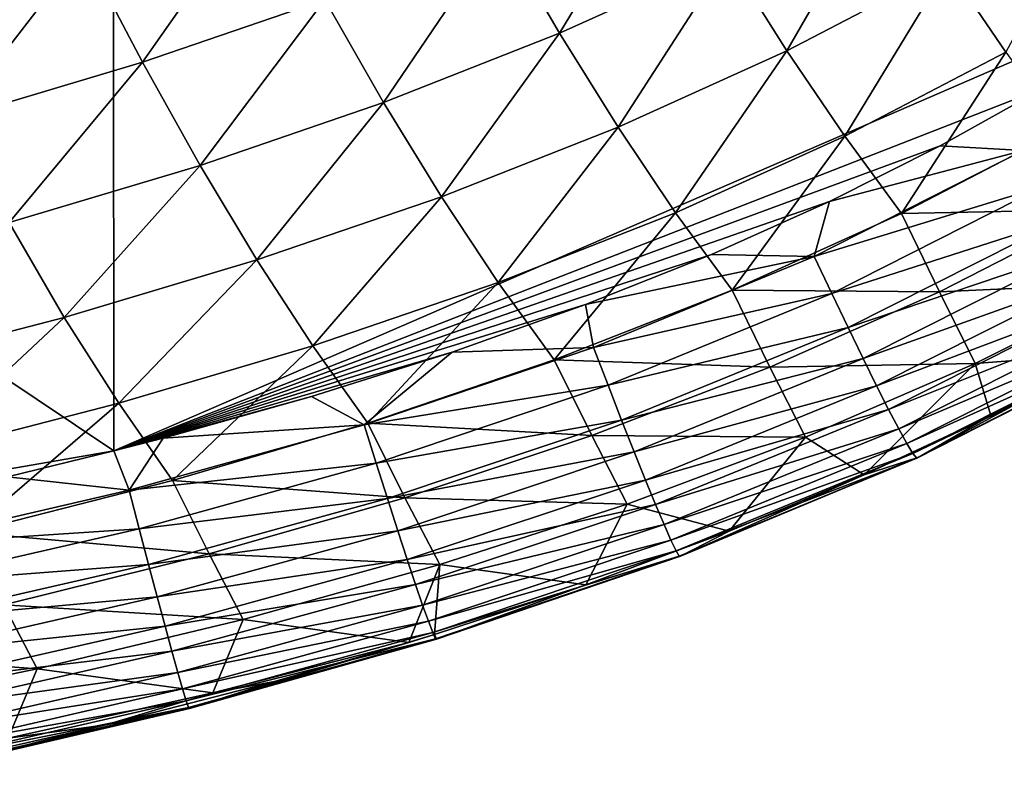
# Model space of a CAD drawing. Header units: metres. Extents: x -104 to 104, y -68 to 90.
# Tile 99 of 256: x 10.75 to 14.02, y -67.44 to -64.97. Entities that reach past the tile are written whole.
import ezdxf

# ---------------------------------------------------------------- set-up
doc = ezdxf.new("R2010")
doc.units = ezdxf.units.M
doc.layers.add('solid_FIT-BATH-153_SW0002', color=7, linetype='CONTINUOUS')

msp = doc.modelspace()

# ---------------------------------------------------------------- linework, layer by layer
at = {"layer": 'solid_FIT-BATH-153_SW0002'}
for points in [[(11.063119, -63.31295, 12.533631), (7.374184, -63.927685, 12.508709), (11.065804, -66.399361, 12.202276)], [(11.063119, -63.31295, 12.533631), (11.065804, -66.399361, 12.202276), (14.753344, -64.800461, 12.327582)], [(7.374184, -63.927685, 12.508709), (7.377051, -67.039047, 12.174185), (11.065804, -66.399361, 12.202276)], [(12.344626, -64.676254, 4.834223), (12.900826, -64.425964, 4.938068), (12.542576, -65.01561, 5.66958)], [(12.900826, -64.425964, 4.938068), (13.10055, -64.763565, 5.774464), (12.542576, -65.01561, 5.66958)], [(13.10055, -64.763565, 5.774464), (13.633396, -64.487106, 5.881963), (13.295938, -65.073746, 6.628366)], [(13.633396, -64.487106, 5.881963), (13.829347, -64.796104, 6.736517), (13.295938, -65.073746, 6.628366)], [(13.829347, -64.796104, 6.736517), (14.336576, -64.492401, 6.846789), (14.021177, -65.078606, 7.612746)], [(10.965254, -64.739433, 3.820239), (11.565182, -64.534485, 3.916197), (11.160407, -65.110947, 4.63602)], [(11.565182, -64.534485, 3.916197), (11.764517, -64.903946, 4.733516), (11.160407, -65.110947, 4.63602)], [(11.764517, -64.903946, 4.733516), (12.344626, -64.676254, 4.834223), (11.959693, -65.244949, 5.56769)], [(12.344626, -64.676254, 4.834223), (12.542576, -65.01561, 5.66958), (11.959693, -65.244949, 5.56769)], [(10.342195, -64.92588, 3.727594), (10.965254, -64.739433, 3.820239), (10.532033, -65.299202, 4.541667)], [(10.965254, -64.739433, 3.820239), (11.160407, -65.110947, 4.63602), (10.532033, -65.299202, 4.541667)], [(12.542576, -65.01561, 5.66958), (13.10055, -64.763565, 5.774464), (12.736506, -65.326958, 6.522723)], [(13.10055, -64.763565, 5.774464), (13.295938, -65.073746, 6.628366), (12.736506, -65.326958, 6.522723)], [(13.295938, -65.073746, 6.628366), (13.829347, -64.796104, 6.736517), (13.487499, -65.356857, 7.504378)], [(13.829347, -64.796104, 6.736517), (14.021177, -65.078606, 7.612746), (13.487499, -65.356857, 7.504378)], [(14.753344, -64.800461, 12.327582), (11.065804, -66.399361, 12.202276), (14.148794, -65.196419, 12.293063)], [(11.160407, -65.110947, 4.63602), (11.764517, -64.903946, 4.733516), (11.351732, -65.453438, 5.468853)], [(11.764517, -64.903946, 4.733516), (11.959693, -65.244949, 5.56769), (11.351732, -65.453438, 5.468853)], [(11.959693, -65.244949, 5.56769), (12.542576, -65.01561, 5.66958), (12.151158, -65.557388, 6.419931)], [(12.542576, -65.01561, 5.66958), (12.736506, -65.326958, 6.522723), (12.151158, -65.557388, 6.419931)], [(12.736506, -65.326958, 6.522723), (13.295938, -65.073746, 6.628366), (12.926897, -65.61068, 7.398411)], [(13.295938, -65.073746, 6.628366), (13.487499, -65.356857, 7.504378), (12.926897, -65.61068, 7.398411)], [(13.487499, -65.356857, 7.504378), (14.021177, -65.078606, 7.612746), (13.675742, -65.613449, 8.40842)], [(14.021177, -65.078606, 7.612746), (14.209425, -65.335136, 8.516387), (13.675742, -65.613449, 8.40842)], [(10.532033, -65.299202, 4.541667), (11.160407, -65.110947, 4.63602), (10.718368, -65.642952, 5.372997)], [(11.160407, -65.110947, 4.63602), (11.351732, -65.453438, 5.468853), (10.718368, -65.642952, 5.372997)], [(14.148794, -65.196419, 12.293063), (11.065804, -66.399361, 12.202276), (13.803813, -65.389229, 12.276834)], [(14.078777, -65.403923, 12.260541), (14.148794, -65.196419, 12.293063), (13.803813, -65.389229, 12.276834)], [(11.351732, -65.453438, 5.468853), (11.959693, -65.244949, 5.56769), (11.539649, -65.7668, 6.320038)], [(11.959693, -65.244949, 5.56769), (12.151158, -65.557388, 6.419931), (11.539649, -65.7668, 6.320038)], [(12.151158, -65.557388, 6.419931), (12.736506, -65.326958, 6.522723), (12.339363, -65.841637, 7.295154)], [(12.736506, -65.326958, 6.522723), (12.926897, -65.61068, 7.398411), (12.339363, -65.841637, 7.295154)], [(13.675742, -65.613449, 8.40842), (14.209425, -65.335136, 8.516387), (14.334896, -65.599686, 9.443093)], [(12.926897, -65.61068, 7.398411), (13.487499, -65.356857, 7.504378), (13.114223, -65.867325, 8.302742)], [(13.487499, -65.356857, 7.504378), (13.675742, -65.613449, 8.40842), (13.114223, -65.867325, 8.302742)], [(13.803813, -65.389229, 12.276834), (11.065804, -66.399361, 12.202276), (13.437312, -65.573624, 12.26173)], [(13.38656, -65.755135, 12.231864), (14.078777, -65.403923, 12.260541), (13.437312, -65.573624, 12.26173)], [(14.147632, -65.522285, 12.215232), (14.078777, -65.403923, 12.260541), (13.38656, -65.755135, 12.231864)], [(14.078777, -65.403923, 12.260541), (13.803813, -65.389229, 12.276834), (13.437312, -65.573624, 12.26173)], [(10.718368, -65.642952, 5.372997), (11.351732, -65.453438, 5.468853), (10.901586, -65.957001, 6.222969)], [(11.351732, -65.453438, 5.468853), (11.539649, -65.7668, 6.320038), (10.901586, -65.957001, 6.222969)], [(13.444438, -65.877731, 12.186807), (14.147632, -65.522285, 12.215232), (13.38656, -65.755135, 12.231864)], [(14.212008, -65.631187, 12.151957), (14.147632, -65.522285, 12.215232), (13.444438, -65.877731, 12.186807)], [(13.437312, -65.573624, 12.26173), (11.065804, -66.399361, 12.202276), (13.046062, -65.748863, 12.24787)], [(11.539649, -65.7668, 6.320038), (12.151158, -65.557388, 6.419931), (11.724572, -66.051422, 7.194642)], [(12.151158, -65.557388, 6.419931), (12.339363, -65.841637, 7.295154), (11.724572, -66.051422, 7.194642)], [(13.38656, -65.755135, 12.231864), (13.437312, -65.573624, 12.26173), (13.046062, -65.748863, 12.24787)], [(12.339363, -65.841637, 7.295154), (12.926897, -65.61068, 7.398411), (12.524748, -66.098259, 8.199634)], [(12.926897, -65.61068, 7.398411), (13.114223, -65.867325, 8.302742), (12.524748, -66.098259, 8.199634)], [(13.114223, -65.867325, 8.302742), (13.675742, -65.613449, 8.40842), (13.801662, -65.872971, 9.337274)], [(13.675742, -65.613449, 8.40842), (14.334896, -65.599686, 9.443093), (13.801662, -65.872971, 9.337274)], [(13.801662, -65.872971, 9.337274), (14.334896, -65.599686, 9.443093), (14.452534, -65.842369, 10.414215)], [(10.718368, -65.642952, 5.372997), (10.901586, -65.957001, 6.222969), (10.236548, -66.129799, 6.128609)], [(13.498582, -65.990776, 12.124124), (14.212008, -65.631187, 12.151957), (13.444438, -65.877731, 12.186807)], [(14.271232, -65.729576, 12.072462), (14.212008, -65.631187, 12.151957), (13.498582, -65.990776, 12.124124)], [(13.548434, -66.093193, 12.045506), (14.271232, -65.729576, 12.072462), (13.498582, -65.990776, 12.124124)], [(14.324629, -65.816399, 11.978494), (14.271232, -65.729576, 12.072462), (13.548434, -66.093193, 12.045506)], [(10.901586, -65.957001, 6.222969), (11.539649, -65.7668, 6.320038), (11.082071, -66.24176, 7.096799)], [(13.046062, -65.748863, 12.24787), (11.065804, -66.399361, 12.202276), (12.628997, -65.914978, 12.235261)], [(11.539649, -65.7668, 6.320038), (11.724572, -66.051422, 7.194642), (11.082071, -66.24176, 7.096799)], [(13.38656, -65.755135, 12.231864), (13.046062, -65.748863, 12.24787), (12.628997, -65.914978, 12.235261)], [(12.654958, -66.056557, 12.208889), (13.38656, -65.755135, 12.231864), (12.628997, -65.914978, 12.235261)], [(13.444438, -65.877731, 12.186807), (13.38656, -65.755135, 12.231864), (12.654958, -66.056557, 12.208889)], [(11.724572, -66.051422, 7.194642), (12.339363, -65.841637, 7.295154), (11.906915, -66.307861, 8.099116)], [(12.339363, -65.841637, 7.295154), (12.524748, -66.098259, 8.199634), (11.906915, -66.307861, 8.099116)], [(13.593434, -66.183907, 11.952646), (14.324629, -65.816399, 11.978494), (13.548434, -66.093193, 12.045506)], [(14.371525, -65.890617, 11.871798), (14.324629, -65.816399, 11.978494), (13.593434, -66.183907, 11.952646)], [(13.801662, -65.872971, 9.337274), (14.452534, -65.842369, 10.414215), (13.919806, -66.109795, 10.311637)], [(13.919806, -66.109795, 10.311637), (14.452534, -65.842369, 10.414215), (14.365171, -66.07618, 11.060447)], [(12.524748, -66.098259, 8.199634), (13.114223, -65.867325, 8.302742), (13.24002, -66.122284, 9.233632)], [(13.114223, -65.867325, 8.302742), (13.801662, -65.872971, 9.337274), (13.24002, -66.122284, 9.233632)], [(13.24002, -66.122284, 9.233632), (13.801662, -65.872971, 9.337274), (13.919806, -66.109795, 10.311637)], [(12.703209, -66.181854, 12.164232), (13.444438, -65.877731, 12.186807), (12.654958, -66.056557, 12.208889)], [(13.498582, -65.990776, 12.124124), (13.444438, -65.877731, 12.186807), (12.703209, -66.181854, 12.164232)], [(13.633026, -66.261826, 11.847235), (14.371525, -65.890617, 11.871798), (13.593434, -66.183907, 11.952646)], [(14.411247, -65.951172, 11.75412), (14.371525, -65.890617, 11.871798), (13.633026, -66.261826, 11.847235)], [(12.628997, -65.914978, 12.235261), (11.065804, -66.399361, 12.202276), (12.187182, -66.07206, 12.223863)], [(12.654958, -66.056557, 12.208889), (12.628997, -65.914978, 12.235261), (12.187182, -66.07206, 12.223863)], [(10.236548, -66.129799, 6.128609), (10.901586, -65.957001, 6.222969), (10.41138, -66.414391, 7.001506)], [(10.901586, -65.957001, 6.222969), (11.082071, -66.24176, 7.096799), (10.41138, -66.414391, 7.001506)], [(13.666649, -66.325867, 11.730964), (14.411247, -65.951172, 11.75412), (13.633026, -66.261826, 11.847235)], [(14.443122, -65.997025, 11.627208), (14.411247, -65.951172, 11.75412), (13.666649, -66.325867, 11.730964)], [(12.748367, -66.29763, 12.102274), (13.498582, -65.990776, 12.124124), (12.703209, -66.181854, 12.164232)], [(13.548434, -66.093193, 12.045506), (13.498582, -65.990776, 12.124124), (12.748367, -66.29763, 12.102274)], [(13.693745, -66.374947, 11.605525), (14.443122, -65.997025, 11.627208), (13.666649, -66.325867, 11.730964)], [(14.466474, -66.027115, 11.492806), (14.443122, -65.997025, 11.627208), (13.693745, -66.374947, 11.605525)], [(13.713755, -66.407982, 11.47261), (14.466474, -66.027115, 11.492806), (13.693745, -66.374947, 11.605525)], [(14.480629, -66.040405, 11.352661), (14.466474, -66.027115, 11.492806), (13.713755, -66.407982, 11.47261)], [(13.72612, -66.423897, 11.333912), (13.730283, -66.4216, 11.191121), (14.484914, -66.035835, 11.20852)], [(13.72612, -66.423897, 11.333912), (14.484914, -66.035835, 11.20852), (14.480629, -66.040405, 11.352661)], [(14.365171, -66.07618, 11.060447), (14.484914, -66.035835, 11.20852), (13.730283, -66.4216, 11.191121)], [(11.082071, -66.24176, 7.096799), (11.724572, -66.051422, 7.194642), (11.260206, -66.497795, 8.001114)], [(11.724572, -66.051422, 7.194642), (11.906915, -66.307861, 8.099116), (11.260206, -66.497795, 8.001114)], [(11.894786, -66.313065, 12.190919), (12.654958, -66.056557, 12.208889), (12.187182, -66.07206, 12.223863)], [(12.703209, -66.181854, 12.164232), (12.654958, -66.056557, 12.208889), (11.894786, -66.313065, 12.190919)], [(13.72612, -66.423897, 11.333912), (14.480629, -66.040405, 11.352661), (13.713755, -66.407982, 11.47261)], [(12.187182, -66.07206, 12.223863), (11.065804, -66.399361, 12.202276), (11.720605, -66.219505, 12.213729)], [(11.894786, -66.313065, 12.190919), (12.187182, -66.07206, 12.223863), (11.720605, -66.219505, 12.213729)], [(11.906915, -66.307861, 8.099116), (12.524748, -66.098259, 8.199634), (12.64972, -66.349014, 9.132397)], [(12.524748, -66.098259, 8.199634), (13.24002, -66.122284, 9.233632), (12.64972, -66.349014, 9.132397)], [(12.789973, -66.402779, 12.024652), (13.548434, -66.093193, 12.045506), (12.748367, -66.29763, 12.102274)], [(13.593434, -66.183907, 11.952646), (13.548434, -66.093193, 12.045506), (12.789973, -66.402779, 12.024652)], [(13.971866, -66.281929, 11.051823), (14.365171, -66.07618, 11.060447), (13.730283, -66.4216, 11.191121)], [(13.919806, -66.109795, 10.311637), (14.365171, -66.07618, 11.060447), (13.971866, -66.281929, 11.051823)], [(12.64972, -66.349014, 9.132397), (13.24002, -66.122284, 9.233632), (13.358111, -66.353729, 10.211112)], [(13.24002, -66.122284, 9.233632), (13.919806, -66.109795, 10.311637), (13.358111, -66.353729, 10.211112)], [(13.358111, -66.353729, 10.211112), (13.919806, -66.109795, 10.311637), (13.552526, -66.478462, 11.044564)], [(13.919806, -66.109795, 10.311637), (13.971866, -66.281929, 11.051823), (13.552526, -66.478462, 11.044564)], [(11.934772, -66.439919, 12.146752), (12.703209, -66.181854, 12.164232), (11.894786, -66.313065, 12.190919)], [(12.748367, -66.29763, 12.102274), (12.703209, -66.181854, 12.164232), (11.934772, -66.439919, 12.146752)], [(12.827568, -66.496201, 11.933003), (13.593434, -66.183907, 11.952646), (12.789973, -66.402779, 12.024652)], [(13.633026, -66.261826, 11.847235), (13.593434, -66.183907, 11.952646), (12.827568, -66.496201, 11.933003)], [(11.720605, -66.219505, 12.213729), (11.065804, -66.399361, 12.202276), (11.229151, -66.357124, 12.204866)], [(11.894786, -66.313065, 12.190919), (11.720605, -66.219505, 12.213729), (11.229151, -66.357124, 12.204866)], [(10.41138, -66.414391, 7.001506), (11.082071, -66.24176, 7.096799), (10.584084, -66.669724, 7.905502)], [(11.082071, -66.24176, 7.096799), (11.260206, -66.497795, 8.001114), (10.584084, -66.669724, 7.905502)], [(12.860694, -66.576782, 11.828965), (13.633026, -66.261826, 11.847235), (12.827568, -66.496201, 11.933003)], [(13.666649, -66.325867, 11.730964), (13.633026, -66.261826, 11.847235), (12.860694, -66.576782, 11.828965)], [(11.972204, -66.557327, 12.085588), (12.748367, -66.29763, 12.102274), (11.934772, -66.439919, 12.146752)], [(12.789973, -66.402779, 12.024652), (12.748367, -66.29763, 12.102274), (11.972204, -66.557327, 12.085588)], [(13.552526, -66.478462, 11.044564), (13.971866, -66.281929, 11.051823), (13.730283, -66.4216, 11.191121)], [(11.117003, -66.529633, 12.177242), (11.894786, -66.313065, 12.190919), (11.229151, -66.357124, 12.204866)], [(11.934772, -66.439919, 12.146752), (11.894786, -66.313065, 12.190919), (11.117003, -66.529633, 12.177242)], [(11.260206, -66.497795, 8.001114), (11.906915, -66.307861, 8.099116), (12.030272, -66.554688, 9.033559)], [(11.906915, -66.307861, 8.099116), (12.64972, -66.349014, 9.132397), (12.030272, -66.554688, 9.033559)], [(12.888889, -66.64344, 11.714176), (13.666649, -66.325867, 11.730964), (12.860694, -66.576782, 11.828965)], [(13.693745, -66.374947, 11.605525), (13.666649, -66.325867, 11.730964), (12.888889, -66.64344, 11.714176)], [(11.117003, -66.529633, 12.177242), (11.229151, -66.357124, 12.204866), (11.065804, -66.399361, 12.202276)], [(12.030272, -66.554688, 9.033559), (12.64972, -66.349014, 9.132397), (12.767083, -66.57547, 10.112821)], [(12.64972, -66.349014, 9.132397), (13.358111, -66.353729, 10.211112), (12.767083, -66.57547, 10.112821)], [(12.767083, -66.57547, 10.112821), (13.358111, -66.353729, 10.211112), (13.104833, -66.66584, 11.03908)], [(13.358111, -66.353729, 10.211112), (13.552526, -66.478462, 11.044564), (13.104833, -66.66584, 11.03908)], [(12.911697, -66.695061, 11.590273), (13.693745, -66.374947, 11.605525), (12.888889, -66.64344, 11.714176)], [(13.713755, -66.407982, 11.47261), (13.693745, -66.374947, 11.605525), (12.911697, -66.695061, 11.590273)], [(11.065804, -66.399361, 12.202276), (7.377051, -67.039047, 12.174185), (10.712933, -66.485237, 12.197219)], [(11.117003, -66.529633, 12.177242), (11.065804, -66.399361, 12.202276), (10.712933, -66.485237, 12.197219)], [(12.006709, -66.664192, 12.00901), (12.789973, -66.402779, 12.024652), (11.972204, -66.557327, 12.085588)], [(12.827568, -66.496201, 11.933003), (12.789973, -66.402779, 12.024652), (12.006709, -66.664192, 12.00901)], [(12.928658, -66.730545, 11.458894), (13.713755, -66.407982, 11.47261), (12.911697, -66.695061, 11.590273)], [(13.72612, -66.423897, 11.333912), (13.713755, -66.407982, 11.47261), (12.928658, -66.730545, 11.458894)], [(12.939314, -66.748787, 11.321676), (13.72612, -66.423897, 11.333912), (12.928658, -66.730545, 11.458894)], [(12.939314, -66.748787, 11.321676), (12.943205, -66.748695, 11.180257), (13.730283, -66.4216, 11.191121)], [(12.939314, -66.748787, 11.321676), (13.730283, -66.4216, 11.191121), (13.72612, -66.423897, 11.333912)], [(13.552526, -66.478462, 11.044564), (13.730283, -66.4216, 11.191121), (12.943205, -66.748695, 11.180257)], [(11.150078, -66.657249, 12.133598), (11.934772, -66.439919, 12.146752), (11.117003, -66.529633, 12.177242)], [(11.972204, -66.557327, 12.085588), (11.934772, -66.439919, 12.146752), (11.150078, -66.657249, 12.133598)], [(10.330704, -66.711395, 12.16715), (11.117003, -66.529633, 12.177242), (10.712933, -66.485237, 12.197219)], [(13.104833, -66.66584, 11.03908), (13.552526, -66.478462, 11.044564), (12.943205, -66.748695, 11.180257)], [(10.584084, -66.669724, 7.905502), (11.260206, -66.497795, 8.001114), (11.381109, -66.740852, 8.937041)], [(11.260206, -66.497795, 8.001114), (12.030272, -66.554688, 9.033559), (11.381109, -66.740852, 8.937041)], [(12.03791, -66.759399, 11.918607), (12.827568, -66.496201, 11.933003), (12.006709, -66.664192, 12.00901)], [(12.860694, -66.576782, 11.828965), (12.827568, -66.496201, 11.933003), (12.03791, -66.759399, 11.918607)], [(11.150078, -66.657249, 12.133598), (11.117003, -66.529633, 12.177242), (10.330704, -66.711395, 12.16715)], [(11.181042, -66.775543, 12.073233), (11.972204, -66.557327, 12.085588), (11.150078, -66.657249, 12.133598)], [(12.006709, -66.664192, 12.00901), (11.972204, -66.557327, 12.085588), (11.181042, -66.775543, 12.073233)], [(11.381109, -66.740852, 8.937041), (12.030272, -66.554688, 9.033559), (12.146153, -66.776443, 10.016728)], [(12.030272, -66.554688, 9.033559), (12.767083, -66.57547, 10.112821), (12.146153, -66.776443, 10.016728)], [(12.065434, -66.841835, 11.815961), (12.860694, -66.576782, 11.828965), (12.03791, -66.759399, 11.918607)], [(12.888889, -66.64344, 11.714176), (12.860694, -66.576782, 11.828965), (12.065434, -66.841835, 11.815961)], [(12.146153, -66.776443, 10.016728), (12.767083, -66.57547, 10.112821), (12.629598, -66.842812, 11.035344)], [(12.767083, -66.57547, 10.112821), (13.104833, -66.66584, 11.03908), (12.629598, -66.842812, 11.035344)], [(10.358179, -66.839302, 12.124016), (11.150078, -66.657249, 12.133598), (10.330704, -66.711395, 12.16715)], [(11.181042, -66.775543, 12.073233), (11.150078, -66.657249, 12.133598), (10.358179, -66.839302, 12.124016)], [(12.088907, -66.9104, 11.702659), (12.888889, -66.64344, 11.714176), (12.065434, -66.841835, 11.815961)], [(12.911697, -66.695061, 11.590273), (12.888889, -66.64344, 11.714176), (12.088907, -66.9104, 11.702659)], [(10.584084, -66.669724, 7.905502), (11.381109, -66.740852, 8.937041), (10.701634, -66.909081, 8.842706)], [(11.209591, -66.883408, 11.997684), (12.006709, -66.664192, 12.00901), (11.181042, -66.775543, 12.073233)], [(12.03791, -66.759399, 11.918607), (12.006709, -66.664192, 12.00901), (11.209591, -66.883408, 11.997684)], [(12.629598, -66.842812, 11.035344), (13.104833, -66.66584, 11.03908), (12.943205, -66.748695, 11.180257)], [(12.107953, -66.963974, 11.580286), (12.911697, -66.695061, 11.590273), (12.088907, -66.9104, 11.702659)], [(12.928658, -66.730545, 11.458894), (12.911697, -66.695061, 11.590273), (12.107953, -66.963974, 11.580286)], [(10.701634, -66.909081, 8.842706), (11.381109, -66.740852, 8.937041), (11.494706, -66.958099, 9.922759)], [(11.381109, -66.740852, 8.937041), (12.146153, -66.776443, 10.016728), (11.494706, -66.958099, 9.922759)], [(12.122199, -67.001465, 11.450429), (12.928658, -66.730545, 11.458894), (12.107953, -66.963974, 11.580286)], [(12.939314, -66.748787, 11.321676), (12.928658, -66.730545, 11.458894), (12.122199, -67.001465, 11.450429)], [(12.131269, -67.021751, 11.314672), (12.939314, -66.748787, 11.321676), (12.122199, -67.001465, 11.450429)], [(12.131269, -67.021751, 11.314672), (12.13479, -67.02372, 11.1746), (12.943205, -66.748695, 11.180257)], [(12.131269, -67.021751, 11.314672), (12.943205, -66.748695, 11.180257), (12.939314, -66.748787, 11.321676)], [(12.629598, -66.842812, 11.035344), (12.943205, -66.748695, 11.180257), (12.13479, -67.02372, 11.1746)], [(10.383898, -66.958015, 12.064405), (11.181042, -66.775543, 12.073233), (10.358179, -66.839302, 12.124016)], [(11.209591, -66.883408, 11.997684), (11.181042, -66.775543, 12.073233), (10.383898, -66.958015, 12.064405)], [(11.235419, -66.979744, 11.908488), (12.03791, -66.759399, 11.918607), (11.209591, -66.883408, 11.997684)], [(12.065434, -66.841835, 11.815961), (12.03791, -66.759399, 11.918607), (11.235419, -66.979744, 11.908488)], [(11.494706, -66.958099, 9.922759), (12.146153, -66.776443, 10.016728), (12.042733, -67.034637, 11.032753)], [(12.146153, -66.776443, 10.016728), (12.128245, -67.008347, 11.033018), (12.042733, -67.034637, 11.032753)], [(12.146153, -66.776443, 10.016728), (12.629598, -66.842812, 11.035344), (12.128245, -67.008347, 11.033018)], [(11.258223, -67.063431, 11.807183), (12.065434, -66.841835, 11.815961), (11.235419, -66.979744, 11.908488)], [(12.088907, -66.9104, 11.702659), (12.065434, -66.841835, 11.815961), (11.258223, -67.063431, 11.807183)], [(12.128245, -67.008347, 11.033018), (12.629598, -66.842812, 11.035344), (12.13479, -67.02372, 11.1746)], [(10.407611, -67.066437, 11.989814), (11.209591, -66.883408, 11.997684), (10.383898, -66.958015, 12.064405)], [(11.235419, -66.979744, 11.908488), (11.209591, -66.883408, 11.997684), (10.407611, -67.066437, 11.989814)], [(9.990989, -67.061012, 8.749914), (10.701634, -66.909081, 8.842706), (10.812093, -67.12191, 9.830758)], [(10.701634, -66.909081, 8.842706), (11.494706, -66.958099, 9.922759), (10.812093, -67.12191, 9.830758)], [(11.277697, -67.133369, 11.695306), (12.088907, -66.9104, 11.702659), (11.258223, -67.063431, 11.807183)], [(12.107953, -66.963974, 11.580286), (12.088907, -66.9104, 11.702659), (11.277697, -67.133369, 11.695306)], [(10.42907, -67.163467, 11.901736), (11.235419, -66.979744, 11.908488), (10.407611, -67.066437, 11.989814)], [(11.258223, -67.063431, 11.807183), (11.235419, -66.979744, 11.908488), (10.42907, -67.163467, 11.901736)], [(10.812093, -67.12191, 9.830758), (11.494706, -66.958099, 9.922759), (11.394162, -67.201401, 10.945317)], [(11.293536, -67.188446, 11.574394), (12.107953, -66.963974, 11.580286), (11.277697, -67.133369, 11.695306)], [(12.122199, -67.001465, 11.450429), (12.107953, -66.963974, 11.580286), (11.293536, -67.188446, 11.574394)], [(11.494706, -66.958099, 9.922759), (12.042733, -67.034637, 11.032753), (11.394162, -67.201401, 10.945317)], [(11.305436, -67.227554, 11.445984), (12.122199, -67.001465, 11.450429), (11.293536, -67.188446, 11.574394)], [(12.131269, -67.021751, 11.314672), (12.122199, -67.001465, 11.450429), (11.305436, -67.227554, 11.445984)], [(12.128245, -67.008347, 11.033018), (12.13479, -67.02372, 11.1746), (11.316198, -67.253448, 11.17282)], [(12.042733, -67.034637, 11.032753), (12.128245, -67.008347, 11.033018), (11.316198, -67.253448, 11.17282)], [(11.313092, -67.249588, 11.311614), (12.131269, -67.021751, 11.314672), (11.305436, -67.227554, 11.445984)], [(11.313092, -67.249588, 11.311614), (12.13479, -67.02372, 11.1746), (12.131269, -67.021751, 11.314672)], [(11.313092, -67.249588, 11.311614), (11.316198, -67.253448, 11.17282), (12.13479, -67.02372, 11.1746)], [(11.598214, -67.163048, 11.032012), (12.042733, -67.034637, 11.032753), (11.316198, -67.253448, 11.17282)], [(11.394162, -67.201401, 10.945317), (12.042733, -67.034637, 11.032753), (11.598214, -67.163048, 11.032012)], [(9.990989, -67.061012, 8.749914), (10.812093, -67.12191, 9.830758), (10.097438, -67.269432, 9.74006)], [(10.448024, -67.248001, 11.801666), (11.258223, -67.063431, 11.807183), (10.42907, -67.163467, 11.901736)], [(11.277697, -67.133369, 11.695306), (11.258223, -67.063431, 11.807183), (10.448024, -67.248001, 11.801666)], [(10.097438, -67.269432, 9.74006), (10.812093, -67.12191, 9.830758), (10.715405, -67.351532, 10.859442)], [(10.464225, -67.318932, 11.691098), (11.277697, -67.133369, 11.695306), (10.448024, -67.248001, 11.801666)], [(11.293536, -67.188446, 11.574394), (11.277697, -67.133369, 11.695306), (10.464225, -67.318932, 11.691098)], [(10.812093, -67.12191, 9.830758), (11.394162, -67.201401, 10.945317), (10.715405, -67.351532, 10.859442)], [(11.03955, -67.306808, 11.032614), (11.598214, -67.163048, 11.032012), (11.316198, -67.253448, 11.17282)], [(11.394162, -67.201401, 10.945317), (11.598214, -67.163048, 11.032012), (11.03955, -67.306808, 11.032614)], [(10.477423, -67.37516, 11.571527), (11.293536, -67.188446, 11.574394), (10.464225, -67.318932, 11.691098)], [(11.305436, -67.227554, 11.445984), (11.293536, -67.188446, 11.574394), (10.477423, -67.37516, 11.571527)], [(10.715405, -67.351532, 10.859442), (11.394162, -67.201401, 10.945317), (11.03955, -67.306808, 11.032614)], [(10.48737, -67.415581, 11.444445), (11.305436, -67.227554, 11.445984), (10.477423, -67.37516, 11.571527)], [(11.313092, -67.249588, 11.311614), (11.305436, -67.227554, 11.445984), (10.48737, -67.415581, 11.444445)], [(10.493814, -67.439095, 11.311348), (11.313092, -67.249588, 11.311614), (10.48737, -67.415581, 11.444445)], [(10.493814, -67.439095, 11.311348), (11.316198, -67.253448, 11.17282), (11.313092, -67.249588, 11.311614)], [(10.493814, -67.439095, 11.311348), (10.496511, -67.444595, 11.17373), (11.316198, -67.253448, 11.17282)], [(11.03955, -67.306808, 11.032614), (11.316198, -67.253448, 11.17282), (10.496511, -67.444595, 11.17373)], [(10.454046, -67.439407, 11.034784), (11.03955, -67.306808, 11.032614), (10.496511, -67.444595, 11.17373)], [(10.715405, -67.351532, 10.859442), (11.03955, -67.306808, 11.032614), (10.454046, -67.439407, 11.034784)]]:
    msp.add_3dface(points, dxfattribs=at)

doc.saveas('drawing.dxf')
